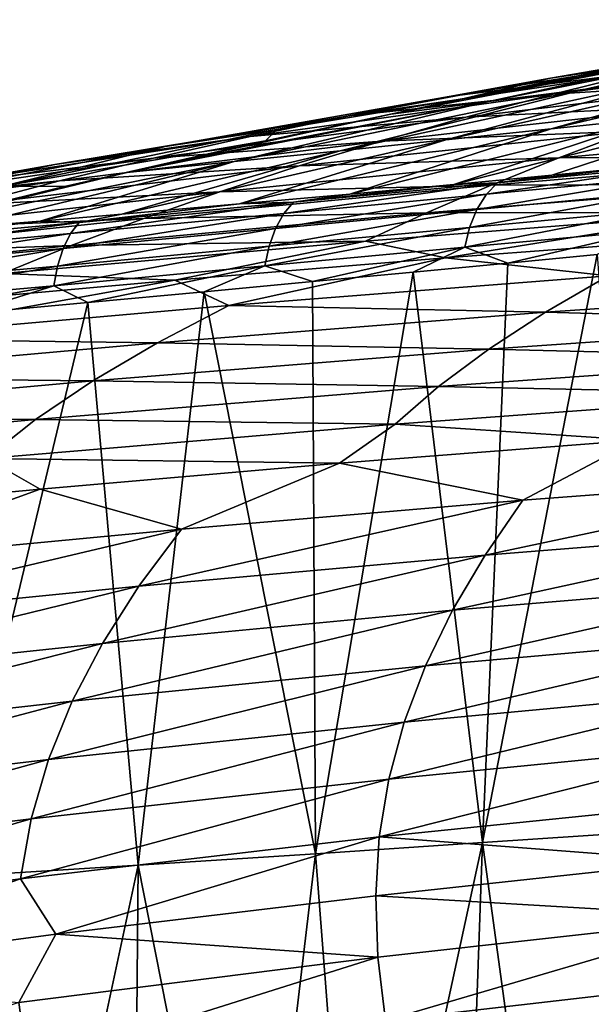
# Model space of a CAD drawing. Header units: metres. Extents: x -150 to 310, y -128 to 84.
# Tile 243 of 256: x 216.6 to 222.48, y 41.62 to 51.76. Entities that reach past the tile are written whole.
import ezdxf

# ---------------------------------------------------------------- set-up
doc = ezdxf.new("R2010")
doc.units = ezdxf.units.M
doc.layers.add('solid_26009703_SW0001_01', color=7, linetype='CONTINUOUS')

msp = doc.modelspace()

# ---------------------------------------------------------------- linework, layer by layer
at = {"layer": 'solid_26009703_SW0001_01'}
for points in [[(225.836212, 51.756119, 145.365112), (223.410675, 51.166313, 145.023895), (222.419632, 51.040855, 146.010895)], [(224.939499, 51.618828, 146.453766), (225.836212, 51.756119, 145.365112), (222.419632, 51.040855, 146.010895)], [(224.939499, 51.618828, 146.453766), (222.419632, 51.040855, 146.010895), (221.422791, 50.91301, 146.978607)], [(224.036499, 51.4772, 147.533981), (224.939499, 51.618828, 146.453766), (221.422791, 50.91301, 146.978607)], [(224.869995, 51.635715, 150.55722), (222.059937, 51.155575, 149.8237), (223.931503, 51.432125, 151.8909)], [(223.201187, 51.34948, 148.665451), (222.059937, 51.155575, 149.8237), (224.869995, 51.635715, 150.55722)], [(224.036499, 51.4772, 147.533981), (220.415634, 50.784424, 147.923996), (221.209457, 50.950768, 148.127731)], [(224.036499, 51.4772, 147.533981), (221.422791, 50.91301, 146.978607), (220.415634, 50.784424, 147.923996)], [(223.931503, 51.432125, 151.8909), (221.016464, 50.96648, 151.038498), (223.001541, 51.216728, 153.253296)], [(222.059937, 51.155575, 149.8237), (221.016464, 50.96648, 151.038498), (223.931503, 51.432125, 151.8909)], [(224.036499, 51.4772, 147.533981), (221.209457, 50.950768, 148.127731), (223.124344, 51.33366, 148.596909)], [(225.386871, 51.409286, 142.985672), (223.153198, 50.745293, 142.780716), (222.068237, 50.632557, 143.737518)], [(224.399506, 51.289112, 144.016678), (225.386871, 51.409286, 142.985672), (222.068237, 50.632557, 143.737518)], [(223.201187, 51.34948, 148.665451), (221.173737, 50.945923, 148.166733), (222.059937, 51.155575, 149.8237)], [(223.124344, 51.33366, 148.596909), (221.173737, 50.945923, 148.166733), (223.201187, 51.34948, 148.665451)], [(223.124344, 51.33366, 148.596909), (221.209457, 50.950768, 148.127731), (221.173737, 50.945923, 148.166733)], [(225.202835, 51.381477, 155.605118), (222.088699, 50.990788, 154.643784), (224.403503, 51.132473, 157.106918)], [(223.001541, 51.216728, 153.253296), (222.088699, 50.990788, 154.643784), (225.202835, 51.381477, 155.605118)], [(223.001541, 51.216728, 153.253296), (219.9832, 50.765388, 152.28656), (222.088699, 50.990788, 154.643784)], [(221.016464, 50.96648, 151.038498), (219.9832, 50.765388, 152.28656), (223.001541, 51.216728, 153.253296)], [(224.399506, 51.289112, 144.016678), (222.068237, 50.632557, 143.737518), (220.982758, 50.519962, 144.650009)], [(223.410675, 51.166313, 145.023895), (224.399506, 51.289112, 144.016678), (220.982758, 50.519962, 144.650009)], [(222.059937, 51.155575, 149.8237), (219.244476, 50.624184, 149.01268), (221.016464, 50.96648, 151.038498)], [(221.173737, 50.945923, 148.166733), (219.244476, 50.624184, 149.01268), (222.059937, 51.155575, 149.8237)], [(223.410675, 51.166313, 145.023895), (220.982758, 50.519962, 144.650009), (219.896103, 50.407295, 145.525604)], [(222.419632, 51.040855, 146.010895), (223.410675, 51.166313, 145.023895), (219.896103, 50.407295, 145.525604)], [(224.403503, 51.132473, 157.106918), (221.190506, 50.753731, 156.054825), (223.628036, 50.874481, 158.618942)], [(222.088699, 50.990788, 154.643784), (221.190506, 50.753731, 156.054825), (224.403503, 51.132473, 157.106918)], [(222.419632, 51.040855, 146.010895), (219.896103, 50.407295, 145.525604), (218.804428, 50.294415, 146.370087)], [(221.422791, 50.91301, 146.978607), (222.419632, 51.040855, 146.010895), (218.804428, 50.294415, 146.370087)], [(221.422791, 50.91301, 146.978607), (217.700943, 50.181942, 147.186493), (218.134293, 50.281601, 147.308441)], [(221.422791, 50.91301, 146.978607), (218.804428, 50.294415, 146.370087), (217.700943, 50.181942, 147.186493)], [(221.016464, 50.96648, 151.038498), (218.09581, 50.451077, 150.096069), (219.9832, 50.765388, 152.28656)], [(219.244476, 50.624184, 149.01268), (218.09581, 50.451077, 150.096069), (221.016464, 50.96648, 151.038498)], [(221.422791, 50.91301, 146.978607), (218.134293, 50.281601, 147.308441), (220.415634, 50.784424, 147.923996)], [(222.088699, 50.990788, 154.643784), (218.969635, 50.553558, 153.569107), (221.190506, 50.753731, 156.054825)], [(219.9832, 50.765388, 152.28656), (218.969635, 50.553558, 153.569107), (222.088699, 50.990788, 154.643784)], [(221.173737, 50.945923, 148.166733), (219.125687, 50.508839, 147.626953), (219.244476, 50.624184, 149.01268)], [(220.415634, 50.784424, 147.923996), (219.125687, 50.508839, 147.626953), (221.173737, 50.945923, 148.166733)], [(221.209457, 50.950768, 148.127731), (220.415634, 50.784424, 147.923996), (221.173737, 50.945923, 148.166733)], [(223.628036, 50.874481, 158.618942), (220.31955, 50.506966, 157.48291), (222.875412, 50.607754, 160.133759)], [(221.190506, 50.753731, 156.054825), (220.31955, 50.506966, 157.48291), (223.628036, 50.874481, 158.618942)], [(224.228424, 50.858036, 141.772446), (222.076111, 50.154766, 141.714401), (221.06427, 50.059265, 142.527344)], [(223.153198, 50.745293, 142.780716), (224.228424, 50.858036, 141.772446), (221.06427, 50.059265, 142.527344)], [(224.228424, 50.858036, 141.772446), (223.033325, 50.246841, 140.871185), (222.076111, 50.154766, 141.714401)], [(219.9832, 50.765388, 152.28656), (216.959244, 50.265804, 151.217773), (218.969635, 50.553558, 153.569107)], [(218.09581, 50.451077, 150.096069), (216.959244, 50.265804, 151.217773), (219.9832, 50.765388, 152.28656)], [(221.190506, 50.753731, 156.054825), (217.972931, 50.329895, 154.878723), (220.31955, 50.506966, 157.48291)], [(218.969635, 50.553558, 153.569107), (217.972931, 50.329895, 154.878723), (221.190506, 50.753731, 156.054825)], [(220.415634, 50.784424, 147.923996), (218.134293, 50.281601, 147.308441), (219.125687, 50.508839, 147.626953)], [(223.153198, 50.745293, 142.780716), (221.06427, 50.059265, 142.527344), (219.996414, 49.96085, 143.318176)], [(222.068237, 50.632557, 143.737518), (223.153198, 50.745293, 142.780716), (219.996414, 49.96085, 143.318176)], [(219.244476, 50.624184, 149.01268), (216.423157, 50.041348, 148.124115), (218.09581, 50.451077, 150.096069)], [(219.125687, 50.508839, 147.626953), (216.423157, 50.041348, 148.124115), (219.244476, 50.624184, 149.01268)], [(222.068237, 50.632557, 143.737518), (219.996414, 49.96085, 143.318176), (218.858246, 49.858974, 144.100967)], [(220.982758, 50.519962, 144.650009), (222.068237, 50.632557, 143.737518), (218.858246, 49.858974, 144.100967)], [(222.875412, 50.607754, 160.133759), (219.474609, 50.250332, 158.920853), (222.148117, 50.333302, 161.646729)], [(220.31955, 50.506966, 157.48291), (219.474609, 50.250332, 158.920853), (222.875412, 50.607754, 160.133759)], [(225.635284, 50.640816, 162.77742), (222.148117, 50.333302, 161.646729), (225.022522, 50.353477, 164.335281)], [(222.875412, 50.607754, 160.133759), (222.148117, 50.333302, 161.646729), (225.635284, 50.640816, 162.77742)], [(218.969635, 50.553558, 153.569107), (215.845169, 50.069603, 152.381027), (217.972931, 50.329895, 154.878723)], [(216.959244, 50.265804, 151.217773), (215.845169, 50.069603, 152.381027), (218.969635, 50.553558, 153.569107)], [(219.125687, 50.508839, 147.626953), (217.056747, 50.037373, 147.045105), (216.423157, 50.041348, 148.124115)], [(220.31955, 50.506966, 157.48291), (217.006958, 50.095741, 156.212997), (219.474609, 50.250332, 158.920853)], [(217.972931, 50.329895, 154.878723), (217.006958, 50.095741, 156.212997), (220.31955, 50.506966, 157.48291)], [(217.700943, 50.181942, 147.186493), (217.056747, 50.037373, 147.045105), (219.125687, 50.508839, 147.626953)], [(220.982758, 50.519962, 144.650009), (218.858246, 49.858974, 144.100967), (217.649246, 49.753826, 144.874939)], [(219.896103, 50.407295, 145.525604), (220.982758, 50.519962, 144.650009), (217.649246, 49.753826, 144.874939)], [(218.134293, 50.281601, 147.308441), (217.700943, 50.181942, 147.186493), (219.125687, 50.508839, 147.626953)], [(218.09581, 50.451077, 150.096069), (215.169037, 49.885727, 149.063568), (216.959244, 50.265804, 151.217773)], [(216.423157, 50.041348, 148.124115), (215.169037, 49.885727, 149.063568), (218.09581, 50.451077, 150.096069)], [(219.896103, 50.407295, 145.525604), (217.649246, 49.753826, 144.874939), (216.80574, 49.682095, 145.384689)], [(218.804428, 50.294415, 146.370087), (219.896103, 50.407295, 145.525604), (216.80574, 49.682095, 145.384689)], [(217.972931, 50.329895, 154.878723), (214.75029, 49.860794, 153.578552), (217.006958, 50.095741, 156.212997)], [(215.845169, 50.069603, 152.381027), (214.75029, 49.860794, 153.578552), (217.972931, 50.329895, 154.878723)], [(218.804428, 50.294415, 146.370087), (215.012131, 49.534088, 146.394226), (217.700943, 50.181942, 147.186493)], [(218.804428, 50.294415, 146.370087), (215.928345, 49.608913, 145.890625), (215.012131, 49.534088, 146.394226)], [(218.804428, 50.294415, 146.370087), (216.80574, 49.682095, 145.384689), (215.928345, 49.608913, 145.890625)], [(222.148117, 50.333302, 161.646729), (218.658417, 49.984539, 160.365158), (221.449554, 50.052155, 163.151031)], [(219.474609, 50.250332, 158.920853), (218.658417, 49.984539, 160.365158), (222.148117, 50.333302, 161.646729)], [(225.022522, 50.353477, 164.335281), (221.449554, 50.052155, 163.151031), (224.438446, 50.062668, 165.867935)], [(222.148117, 50.333302, 161.646729), (221.449554, 50.052155, 163.151031), (225.022522, 50.353477, 164.335281)], [(216.959244, 50.265804, 151.217773), (213.929153, 49.717781, 150.046875), (215.845169, 50.069603, 152.381027)], [(215.169037, 49.885727, 149.063568), (213.929153, 49.717781, 150.046875), (216.959244, 50.265804, 151.217773)], [(219.474609, 50.250332, 158.920853), (216.070297, 49.850456, 157.565079), (218.658417, 49.984539, 160.365158)], [(217.006958, 50.095741, 156.212997), (216.070297, 49.850456, 157.565079), (219.474609, 50.250332, 158.920853)], [(223.461929, 50.26215, 140.373169), (223.334961, 50.140926, 140.228912), (221.400269, 49.958084, 141.93425)], [(221.514023, 50.076008, 142.09166), (223.461929, 50.26215, 140.373169), (221.400269, 49.958084, 141.93425)], [(221.514023, 50.076008, 142.09166), (223.033325, 50.246841, 140.871185), (223.461929, 50.26215, 140.373169)], [(221.514023, 50.076008, 142.09166), (222.076111, 50.154766, 141.714401), (223.033325, 50.246841, 140.871185)], [(217.006958, 50.095741, 156.212997), (213.68985, 49.640648, 154.809189), (216.070297, 49.850456, 157.565079)], [(214.75029, 49.860794, 153.578552), (213.68985, 49.640648, 154.809189), (217.006958, 50.095741, 156.212997)], [(217.700943, 50.181942, 147.186493), (215.012131, 49.534088, 146.394226), (217.056747, 50.037373, 147.045105)], [(221.514023, 50.076008, 142.09166), (221.06427, 50.059265, 142.527344), (222.076111, 50.154766, 141.714401)], [(223.334961, 50.140926, 140.228912), (223.226318, 49.982677, 140.099792), (221.303024, 49.802742, 141.79306)], [(221.400269, 49.958084, 141.93425), (223.334961, 50.140926, 140.228912), (221.303024, 49.802742, 141.79306)], [(217.056747, 50.037373, 147.045105), (214.96666, 49.530655, 146.420227), (216.423157, 50.041348, 148.124115)], [(215.012131, 49.534088, 146.394226), (214.96666, 49.530655, 146.420227), (217.056747, 50.037373, 147.045105)], [(218.658417, 49.984539, 160.365158), (215.165894, 49.594421, 158.932678), (217.874725, 49.710464, 161.808777)], [(216.070297, 49.850456, 157.565079), (215.165894, 49.594421, 158.932678), (218.658417, 49.984539, 160.365158)], [(221.449554, 50.052155, 163.151031), (217.874725, 49.710464, 161.808777), (220.783859, 49.765934, 164.637405)], [(218.658417, 49.984539, 160.365158), (217.874725, 49.710464, 161.808777), (221.449554, 50.052155, 163.151031)], [(221.514023, 50.076008, 142.09166), (221.400269, 49.958084, 141.93425), (219.314957, 49.76083, 143.455261)], [(219.415695, 49.876625, 143.622787), (221.514023, 50.076008, 142.09166), (219.314957, 49.76083, 143.455261)], [(219.415695, 49.876625, 143.622787), (221.06427, 50.059265, 142.527344), (221.514023, 50.076008, 142.09166)], [(219.415695, 49.876625, 143.622787), (219.996414, 49.96085, 143.318176), (221.06427, 50.059265, 142.527344)], [(224.438446, 50.062668, 165.867935), (220.783859, 49.765934, 164.637405), (223.886841, 49.769993, 167.3685)], [(221.449554, 50.052155, 163.151031), (220.783859, 49.765934, 164.637405), (224.438446, 50.062668, 165.867935)], [(219.415695, 49.876625, 143.622787), (218.858246, 49.858974, 144.100967), (219.996414, 49.96085, 143.318176)], [(221.400269, 49.958084, 141.93425), (221.303024, 49.802742, 141.79306), (219.229233, 49.607391, 143.30484)], [(219.314957, 49.76083, 143.455261), (221.400269, 49.958084, 141.93425), (219.229233, 49.607391, 143.30484)], [(223.226318, 49.982677, 140.099792), (223.142563, 49.795231, 139.993393), (221.228149, 49.617645, 141.676422)], [(221.303024, 49.802742, 141.79306), (223.226318, 49.982677, 140.099792), (221.228149, 49.617645, 141.676422)], [(219.415695, 49.876625, 143.622787), (219.314957, 49.76083, 143.455261), (217.119324, 49.553181, 144.811829)], [(217.208893, 49.668182, 144.986115), (219.415695, 49.876625, 143.622787), (217.119324, 49.553181, 144.811829)], [(217.208893, 49.668182, 144.986115), (218.858246, 49.858974, 144.100967), (219.415695, 49.876625, 143.622787)], [(217.208893, 49.668182, 144.986115), (217.649246, 49.753826, 144.874939), (218.858246, 49.858974, 144.100967)], [(221.303024, 49.802742, 141.79306), (221.228149, 49.617645, 141.676422), (219.163696, 49.423847, 143.180374)], [(219.229233, 49.607391, 143.30484), (221.303024, 49.802742, 141.79306), (219.163696, 49.423847, 143.180374)], [(223.142563, 49.795231, 139.993393), (223.087509, 49.589569, 139.914825), (221.179047, 49.413662, 141.589935)], [(221.228149, 49.617645, 141.676422), (223.142563, 49.795231, 139.993393), (221.179047, 49.413662, 141.589935)], [(217.874725, 49.710464, 161.808777), (214.297806, 49.328342, 160.308517), (217.128098, 49.429516, 163.242752)], [(215.165894, 49.594421, 158.932678), (214.297806, 49.328342, 160.308517), (217.874725, 49.710464, 161.808777)], [(214.924286, 49.459255, 146.207916), (215.928345, 49.608913, 145.890625), (216.80574, 49.682095, 145.384689)], [(214.924286, 49.459255, 146.207916), (216.80574, 49.682095, 145.384689), (217.208893, 49.668182, 144.986115)], [(217.208893, 49.668182, 144.986115), (216.80574, 49.682095, 145.384689), (217.649246, 49.753826, 144.874939)], [(219.314957, 49.76083, 143.455261), (219.229233, 49.607391, 143.30484), (217.043549, 49.40044, 144.655472)], [(217.119324, 49.553181, 144.811829), (219.314957, 49.76083, 143.455261), (217.043549, 49.40044, 144.655472)], [(220.783859, 49.765934, 164.637405), (217.128098, 49.429516, 163.242752), (220.155289, 49.476086, 166.099442)], [(217.874725, 49.710464, 161.808777), (217.128098, 49.429516, 163.242752), (220.783859, 49.765934, 164.637405)], [(223.886841, 49.769993, 167.3685), (220.155289, 49.476086, 166.099442), (220.980576, 49.304691, 168.003281)], [(220.783859, 49.765934, 164.637405), (220.155289, 49.476086, 166.099442), (223.886841, 49.769993, 167.3685)], [(223.886841, 49.769993, 167.3685), (220.980576, 49.304691, 168.003281), (223.733124, 49.511036, 168.908478)], [(217.208893, 49.668182, 144.986115), (217.119324, 49.553181, 144.811829), (214.844025, 49.343609, 146.029587)], [(214.924286, 49.459255, 146.207916), (217.208893, 49.668182, 144.986115), (214.844025, 49.343609, 146.029587)], [(219.229233, 49.607391, 143.30484), (219.163696, 49.423847, 143.180374), (216.986176, 49.217468, 144.52623)], [(217.043549, 49.40044, 144.655472), (219.229233, 49.607391, 143.30484), (216.986176, 49.217468, 144.52623)], [(221.228149, 49.617645, 141.676422), (221.179047, 49.413662, 141.589935), (219.121338, 49.220997, 143.08786)], [(219.163696, 49.423847, 143.180374), (221.228149, 49.617645, 141.676422), (219.121338, 49.220997, 143.08786)], [(221.179047, 49.413662, 141.589935), (223.087509, 49.589569, 139.914825), (221.620667, 49.249226, 141.158737)], [(223.087509, 49.589569, 139.914825), (222.542023, 49.33791, 140.356369), (221.620667, 49.249226, 141.158737)], [(217.119324, 49.553181, 144.811829), (217.043549, 49.40044, 144.655472), (214.777893, 49.194103, 145.873352)], [(214.777893, 49.194103, 145.873352), (214.844025, 49.343609, 146.029587), (217.119324, 49.553181, 144.811829)], [(220.155289, 49.476086, 166.099442), (216.423248, 49.142948, 164.661148), (218.194992, 49.074947, 166.995392)], [(217.128098, 49.429516, 163.242752), (216.423248, 49.142948, 164.661148), (220.155289, 49.476086, 166.099442)], [(220.155289, 49.476086, 166.099442), (218.194992, 49.074947, 166.995392), (220.980576, 49.304691, 168.003281)], [(222.654266, 49.117615, 170.561569), (223.733124, 49.511036, 168.908478), (220.980576, 49.304691, 168.003281)], [(217.128098, 49.429516, 163.242752), (213.471024, 49.053375, 161.683975), (216.423248, 49.142948, 164.661148)], [(214.297806, 49.328342, 160.308517), (213.471024, 49.053375, 161.683975), (217.128098, 49.429516, 163.242752)], [(217.043549, 49.40044, 144.655472), (216.986176, 49.217468, 144.52623), (214.728256, 49.017506, 145.745026)], [(214.728256, 49.017506, 145.745026), (214.777893, 49.194103, 145.873352), (217.043549, 49.40044, 144.655472)], [(219.163696, 49.423847, 143.180374), (219.121338, 49.220997, 143.08786), (216.949768, 49.015034, 144.430328)], [(216.986176, 49.217468, 144.52623), (219.163696, 49.423847, 143.180374), (216.949768, 49.015034, 144.430328)], [(219.121338, 49.220997, 143.08786), (221.179047, 49.413662, 141.589935), (219.611572, 49.059361, 142.682968)], [(221.179047, 49.413662, 141.589935), (220.647476, 49.156761, 141.931183), (219.611572, 49.059361, 142.682968)], [(221.179047, 49.413662, 141.589935), (221.620667, 49.249226, 141.158737), (220.647476, 49.156761, 141.931183)], [(218.750671, 48.814045, 169.277847), (220.980576, 49.304691, 168.003281), (218.194992, 49.074947, 166.995392)], [(218.750671, 48.814045, 169.277847), (222.654266, 49.117615, 170.561569), (220.980576, 49.304691, 168.003281)], [(222.542023, 49.33791, 140.356369), (222.965775, 43.391209, 138.724335), (221.35968, 43.282211, 140.107361)], [(221.620667, 49.249226, 141.158737), (222.542023, 49.33791, 140.356369), (221.35968, 43.282211, 140.107361)], [(216.986176, 49.217468, 144.52623), (216.949768, 49.015034, 144.430328), (214.695969, 48.817535, 145.646973)], [(214.695969, 48.817535, 145.646973), (214.728256, 49.017506, 145.745026), (216.986176, 49.217468, 144.52623)], [(216.949768, 49.015034, 144.430328), (219.121338, 49.220997, 143.08786), (217.297974, 48.843315, 144.159729)], [(219.121338, 49.220997, 143.08786), (218.494629, 48.954708, 143.426559), (217.297974, 48.843315, 144.159729)], [(219.121338, 49.220997, 143.08786), (219.611572, 49.059361, 142.682968), (218.494629, 48.954708, 143.426559)], [(220.647476, 49.156761, 141.931183), (221.620667, 49.249226, 141.158737), (221.35968, 43.282211, 140.107361)], [(214.848206, 48.470104, 167.823013), (218.194992, 49.074947, 166.995392), (215.373962, 48.820831, 165.880524)], [(214.848206, 48.470104, 167.823013), (218.750671, 48.814045, 169.277847), (218.194992, 49.074947, 166.995392)], [(216.423248, 49.142948, 164.661148), (215.373962, 48.820831, 165.880524), (218.194992, 49.074947, 166.995392)], [(222.008087, 48.743408, 172.341385), (222.654266, 49.117615, 170.561569), (218.750671, 48.814045, 169.277847)], [(219.611572, 49.059361, 142.682968), (220.647476, 49.156761, 141.931183), (219.642624, 43.168571, 141.389862)], [(220.647476, 49.156761, 141.931183), (221.35968, 43.282211, 140.107361), (219.642624, 43.168571, 141.389862)], [(222.008087, 48.743408, 172.341385), (226.00354, 49.015755, 173.43811), (222.654266, 49.117615, 170.561569)], [(216.949768, 49.015034, 144.430328), (216.027847, 48.726246, 144.878311), (214.68251, 48.603527, 145.583694)], [(214.695969, 48.817535, 145.646973), (216.949768, 49.015034, 144.430328), (214.68251, 48.603527, 145.583694)], [(216.949768, 49.015034, 144.430328), (217.297974, 48.843315, 144.159729), (216.027847, 48.726246, 144.878311)], [(218.494629, 48.954708, 143.426559), (219.611572, 49.059361, 142.682968), (219.642624, 43.168571, 141.389862)], [(225.50177, 48.646225, 175.195251), (226.00354, 49.015755, 173.43811), (222.008087, 48.743408, 172.341385)], [(217.297974, 48.843315, 144.159729), (218.494629, 48.954708, 143.426559), (217.81636, 43.051003, 142.59462)], [(218.494629, 48.954708, 143.426559), (219.642624, 43.168571, 141.389862), (217.81636, 43.051003, 142.59462)], [(218.014389, 48.429298, 171.075974), (218.750671, 48.814045, 169.277847), (214.848206, 48.470104, 167.823013)], [(217.297974, 48.843315, 144.159729), (217.81636, 43.051003, 142.59462), (215.879745, 42.929501, 143.74472)], [(216.027847, 48.726246, 144.878311), (217.297974, 48.843315, 144.159729), (215.879745, 42.929501, 143.74472)], [(218.014389, 48.429298, 171.075974), (222.008087, 48.743408, 172.341385), (218.750671, 48.814045, 169.277847)], [(221.424301, 48.363369, 174.122849), (222.008087, 48.743408, 172.341385), (218.014389, 48.429298, 171.075974)], [(221.424301, 48.363369, 174.122849), (225.50177, 48.646225, 175.195251), (222.008087, 48.743408, 172.341385)], [(225.057358, 48.273731, 176.940308), (225.50177, 48.646225, 175.195251), (221.424301, 48.363369, 174.122849)], [(214.02269, 48.073502, 169.641891), (218.014389, 48.429298, 171.075974), (214.848206, 48.470104, 167.823013)], [(217.349335, 48.037193, 172.885513), (218.014389, 48.429298, 171.075974), (214.02269, 48.073502, 169.641891)], [(217.349335, 48.037193, 172.885513), (221.424301, 48.363369, 174.122849), (218.014389, 48.429298, 171.075974)], [(220.907379, 47.979046, 175.900726), (221.424301, 48.363369, 174.122849), (217.349335, 48.037193, 172.885513)], [(220.907379, 47.979046, 175.900726), (225.057358, 48.273731, 176.940308), (221.424301, 48.363369, 174.122849)], [(224.672897, 47.899738, 178.667679), (225.057358, 48.273731, 176.940308), (220.907379, 47.979046, 175.900726)], [(213.277222, 47.667793, 171.483276), (217.349335, 48.037193, 172.885513), (214.02269, 48.073502, 169.641891)], [(216.760635, 47.639271, 174.701294), (217.349335, 48.037193, 172.885513), (213.277222, 47.667793, 171.483276)], [(216.760635, 47.639271, 174.701294), (220.907379, 47.979046, 175.900726), (217.349335, 48.037193, 172.885513)], [(220.460342, 47.591881, 177.669357), (220.907379, 47.979046, 175.900726), (216.760635, 47.639271, 174.701294)], [(220.460342, 47.591881, 177.669357), (224.672897, 47.899738, 178.667679), (220.907379, 47.979046, 175.900726)], [(222.947296, 47.426857, 180.066895), (224.672897, 47.899738, 178.667679), (220.460342, 47.591881, 177.669357)], [(212.617538, 47.254528, 173.34201), (216.760635, 47.639271, 174.701294), (213.277222, 47.667793, 171.483276)], [(216.251709, 47.236954, 176.517532), (216.760635, 47.639271, 174.701294), (212.617538, 47.254528, 173.34201)], [(216.251709, 47.236954, 176.517532), (220.460342, 47.591881, 177.669357), (216.760635, 47.639271, 174.701294)], [(219.887817, 47.188911, 179.366257), (220.460342, 47.591881, 177.669357), (216.251709, 47.236954, 176.517532)], [(219.887817, 47.188911, 179.366257), (222.947296, 47.426857, 180.066895), (220.460342, 47.591881, 177.669357)], [(221.777512, 46.809032, 182.424011), (222.947296, 47.426857, 180.066895), (219.887817, 47.188911, 179.366257)], [(221.777512, 46.809032, 182.424011), (225.297836, 47.072464, 183.082321), (222.947296, 47.426857, 180.066895)], [(213.708267, 46.63031, 177.719818), (216.806839, 46.923454, 178.584122), (216.251709, 47.236954, 176.517532)], [(216.806839, 46.923454, 178.584122), (219.887817, 47.188911, 179.366257), (216.251709, 47.236954, 176.517532)], [(218.260574, 46.510708, 181.677963), (219.887817, 47.188911, 179.366257), (216.806839, 46.923454, 178.584122)], [(218.260574, 46.510708, 181.677963), (221.777512, 46.809032, 182.424011), (219.887817, 47.188911, 179.366257)], [(221.387497, 46.243565, 184.909561), (225.297836, 47.072464, 183.082321), (221.777512, 46.809032, 182.424011)], [(221.387497, 46.243565, 184.909561), (224.955399, 46.525818, 185.495865), (225.297836, 47.072464, 183.082321)], [(214.747406, 46.17757, 180.844223), (216.806839, 46.923454, 178.584122), (213.708267, 46.63031, 177.719818)], [(214.747406, 46.17757, 180.844223), (218.260574, 46.510708, 181.677963), (216.806839, 46.923454, 178.584122)], [(217.823502, 45.923939, 184.245148), (221.777512, 46.809032, 182.424011), (218.260574, 46.510708, 181.677963)], [(217.823502, 45.923939, 184.245148), (221.387497, 46.243565, 184.909561), (221.777512, 46.809032, 182.424011)], [(214.263885, 45.567032, 183.50264), (218.260574, 46.510708, 181.677963), (214.747406, 46.17757, 180.844223)], [(214.263885, 45.567032, 183.50264), (217.823502, 45.923939, 184.245148), (218.260574, 46.510708, 181.677963)], [(221.052002, 45.675228, 187.370193), (224.955399, 46.525818, 185.495865), (221.387497, 46.243565, 184.909561)], [(221.052002, 45.675228, 187.370193), (224.660767, 45.976963, 187.878784), (224.955399, 46.525818, 185.495865)], [(217.447647, 45.333557, 186.793854), (221.387497, 46.243565, 184.909561), (217.823502, 45.923939, 184.245148)], [(217.447647, 45.333557, 186.793854), (221.052002, 45.675228, 187.370193), (221.387497, 46.243565, 184.909561)], [(220.773834, 45.102589, 189.815018), (224.660767, 45.976963, 187.878784), (221.052002, 45.675228, 187.370193)], [(220.773834, 45.102589, 189.815018), (224.416382, 45.424118, 190.241852), (224.660767, 45.976963, 187.878784)], [(213.848236, 44.952042, 186.149811), (217.823502, 45.923939, 184.245148), (214.263885, 45.567032, 183.50264)], [(213.848236, 44.952042, 186.149811), (217.447647, 45.333557, 186.793854), (217.823502, 45.923939, 184.245148)], [(217.136169, 44.738506, 189.331345), (221.052002, 45.675228, 187.370193), (217.447647, 45.333557, 186.793854)], [(217.136169, 44.738506, 189.331345), (220.773834, 45.102589, 189.815018), (221.052002, 45.675228, 187.370193)], [(224.416382, 45.424118, 190.241852), (220.555283, 44.524048, 192.253098), (224.224228, 44.865345, 192.59581)], [(220.773834, 45.102589, 189.815018), (220.555283, 44.524048, 192.253098), (224.416382, 45.424118, 190.241852)], [(213.503967, 44.331966, 188.790878), (217.447647, 45.333557, 186.793854), (213.848236, 44.952042, 186.149811)], [(213.503967, 44.331966, 188.790878), (217.136169, 44.738506, 189.331345), (217.447647, 45.333557, 186.793854)], [(220.773834, 45.102589, 189.815018), (216.891632, 44.137585, 191.864777), (220.555283, 44.524048, 192.253098)], [(217.136169, 44.738506, 189.331345), (216.891632, 44.137585, 191.864777), (220.773834, 45.102589, 189.815018)], [(224.224228, 44.865345, 192.59581), (220.396851, 43.937424, 194.693222), (224.084763, 44.298046, 194.951126)], [(224.224228, 44.865345, 192.59581), (220.555283, 44.524048, 192.253098), (220.396851, 43.937424, 194.693222)], [(217.136169, 44.738506, 189.331345), (213.233917, 43.706051, 191.430862), (216.891632, 44.137585, 191.864777)], [(213.503967, 44.331966, 188.790878), (213.233917, 43.706051, 191.430862), (217.136169, 44.738506, 189.331345)], [(220.555283, 44.524048, 192.253098), (216.714615, 43.529079, 194.401001), (220.396851, 43.937424, 194.693222)], [(220.555283, 44.524048, 192.253098), (216.891632, 44.137585, 191.864777), (216.714615, 43.529079, 194.401001)], [(224.084763, 44.298046, 194.951126), (220.298447, 43.340382, 197.144058), (223.99791, 43.719463, 197.318192)], [(224.084763, 44.298046, 194.951126), (220.396851, 43.937424, 194.693222), (220.298447, 43.340382, 197.144058)], [(216.891632, 44.137585, 191.864777), (213.038742, 43.073105, 194.074524), (216.714615, 43.529079, 194.401001)], [(216.891632, 44.137585, 191.864777), (213.233917, 43.706051, 191.430862), (213.038742, 43.073105, 194.074524)], [(220.396851, 43.937424, 194.693222), (216.604996, 42.911125, 196.946793), (220.298447, 43.340382, 197.144058)], [(220.396851, 43.937424, 194.693222), (216.714615, 43.529079, 194.401001), (216.604996, 42.911125, 196.946793)], [(223.99791, 43.719463, 197.318192), (220.298447, 43.340382, 197.144058), (223.561676, 43.090607, 199.681076)], [(216.714615, 43.529079, 194.401001), (212.918304, 42.431797, 196.726425), (216.604996, 42.911125, 196.946793)], [(216.714615, 43.529079, 194.401001), (213.038742, 43.073105, 194.074524), (212.918304, 42.431797, 196.726425)], [(220.298447, 43.340382, 197.144058), (216.604996, 42.911125, 196.946793), (216.96991, 42.338314, 199.503235)], [(220.298447, 43.340382, 197.144058), (216.96991, 42.338314, 199.503235), (220.263321, 42.73526, 199.597076)], [(220.298447, 43.340382, 197.144058), (220.263321, 42.73526, 199.597076), (223.561676, 43.090607, 199.681076)], [(222.142548, 37.562668, 138.464294), (221.35968, 43.282211, 140.107361), (222.965775, 43.391209, 138.724335)], [(223.070999, 37.632183, 137.674454), (222.142548, 37.562668, 138.464294), (222.965775, 43.391209, 138.724335)], [(220.088913, 37.407063, 140.019241), (219.642624, 43.168571, 141.389862), (221.35968, 43.282211, 140.107361)], [(221.153778, 37.487774, 139.241821), (220.088913, 37.407063, 140.019241), (221.35968, 43.282211, 140.107361)], [(222.142548, 37.562668, 138.464294), (221.153778, 37.487774, 139.241821), (221.35968, 43.282211, 140.107361)], [(218.949219, 37.320282, 140.795349), (217.81636, 43.051003, 142.59462), (219.642624, 43.168571, 141.389862)], [(220.088913, 37.407063, 140.019241), (218.949219, 37.320282, 140.795349), (219.642624, 43.168571, 141.389862)], [(223.561676, 43.090607, 199.681076), (220.263321, 42.73526, 199.597076), (223.9823, 42.514565, 202.115005)], [(216.549179, 37.139759, 142.291443), (215.879745, 42.929501, 143.74472), (217.81636, 43.051003, 142.59462)], [(217.76593, 37.230843, 141.552856), (216.549179, 37.139759, 142.291443), (217.81636, 43.051003, 142.59462)], [(218.949219, 37.320282, 140.795349), (217.76593, 37.230843, 141.552856), (217.81636, 43.051003, 142.59462)], [(216.604996, 42.911125, 196.946793), (212.918304, 42.431797, 196.726425), (213.683197, 41.899994, 199.399628)], [(216.604996, 42.911125, 196.946793), (213.683197, 41.899994, 199.399628), (216.96991, 42.338314, 199.503235)], [(220.263321, 42.73526, 199.597076), (216.96991, 42.338314, 199.503235), (220.282028, 42.102825, 202.100555)], [(220.263321, 42.73526, 199.597076), (220.282028, 42.102825, 202.100555), (223.9823, 42.514565, 202.115005)], [(223.9823, 42.514565, 202.115005), (220.282028, 42.102825, 202.100555), (220.363342, 41.450344, 204.609222)], [(223.9823, 42.514565, 202.115005), (220.363342, 41.450344, 204.609222), (224.052948, 41.875988, 204.545471)], [(216.96991, 42.338314, 199.503235), (213.683197, 41.899994, 199.399628), (216.588348, 41.636581, 202.084259)], [(216.96991, 42.338314, 199.503235), (216.588348, 41.636581, 202.084259), (220.282028, 42.102825, 202.100555)], [(220.282028, 42.102825, 202.100555), (216.588348, 41.636581, 202.084259), (216.680557, 40.968353, 204.68158)], [(220.282028, 42.102825, 202.100555), (216.680557, 40.968353, 204.68158), (220.363342, 41.450344, 204.609222)], [(224.052948, 41.875988, 204.545471), (220.363342, 41.450344, 204.609222), (220.503891, 40.780666, 207.117569)], [(224.052948, 41.875988, 204.545471), (220.503891, 40.780666, 207.117569), (224.175507, 41.218678, 206.976532)], [(216.588348, 41.636581, 202.084259), (213.005463, 40.430096, 204.762543), (216.680557, 40.968353, 204.68158)]]:
    msp.add_3dface(points, dxfattribs=at)

doc.saveas('drawing.dxf')
